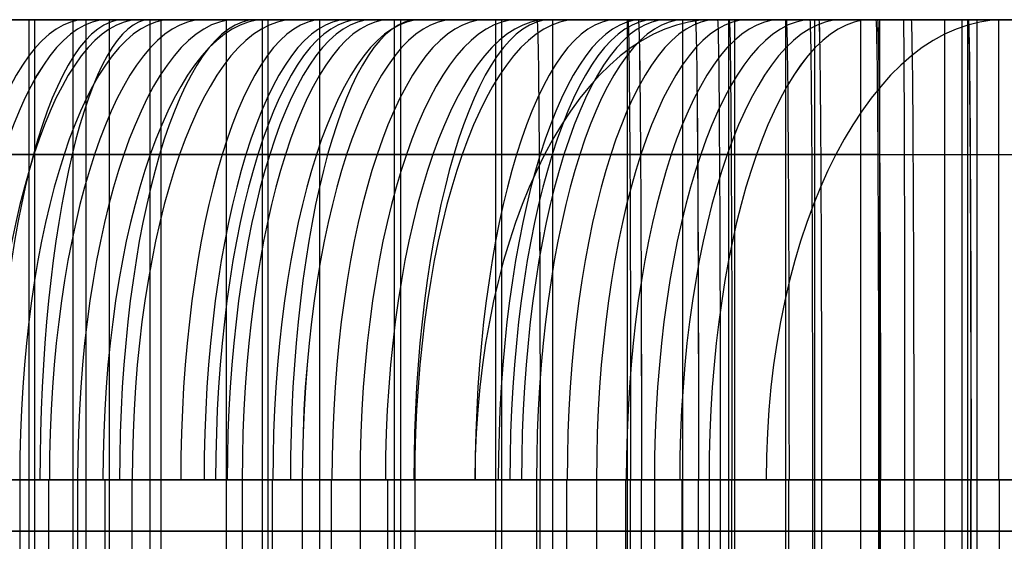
# Model space of a CAD drawing. Extents: x -879 to 919, y -7 to 33.
# Tile 56 of 66: x 756 to 795, y 13 to 33. Entities that reach past the tile are written whole.
import ezdxf

# ---------------------------------------------------------------- set-up
doc = ezdxf.new("R2010")
doc.units = 0
doc.layers.add('IGES_LEVEL_0', color=7, linetype='CONTINUOUS')

msp = doc.modelspace()

# ---------------------------------------------------------------- linework, layer by layer
at = {"layer": 'IGES_LEVEL_0'}
for p, q in [((756.95, 33.426, 1970.575), (729.717, 33.426, 1971.617)), ((756.95, 33.426, 1970.575), (729.717, 33.426, 1971.617)), ((732.077, 33.426, 424.233), (776.612, 33.426, 423.35)), ((736.042, 33.426, 943.324), (780.576, 33.426, 942.441)), ((736.042, 33.426, 943.324), (780.576, 33.426, 942.441)), ((738.275, 33.426, 1460.137), (782.809, 33.426, 1459.254)), ((738.275, 33.426, 1460.137), (782.809, 33.426, 1459.254)), ((761.896, 33.426, 417.495), (743.629, 33.426, 417.876)), ((745.398, 33.426, 1976.933), (789.932, 33.426, 1976.049)), ((745.398, 33.426, 1976.933), (789.932, 33.426, 1976.049)), ((765.86, 33.426, 936.585), (747.593, 33.426, 936.966)), ((765.86, 33.426, 936.585), (747.593, 33.426, 936.966)), ((749.33, 33.426, 1209.363), (756.711, 33.426, 1211.549)), ((768.093, 33.426, 1453.399), (749.826, 33.426, 1453.78)), ((768.093, 33.426, 1453.399), (749.826, 33.426, 1453.78)), ((758.452, 33.426, 169.869), (750.43, 33.426, 168.133)), ((758.93, 33.426, 1218.589), (751.196, 33.426, 1216.165)), ((752.946, 33.426, 691.611), (760.364, 33.426, 693.583)), ((755.042, 33.426, 698.359), (760.113, 33.426, 699.76)), ((755.219, 33.426, 175.304), (761.463, 33.426, 176.772)), ((759.302, 33.426, 1739.692), (755.705, 33.426, 1738.302)), ((759.302, 33.426, 1739.692), (755.705, 33.426, 1738.302)), ((756.267, 33.426, 1732.082), (759.872, 33.426, 1733.449)), ((756.267, 33.426, 1732.082), (759.872, 33.426, 1733.449)), ((756.711, 33.426, 1211.549), (764.032, 33.426, 1213.967)), ((756.727, 33.426, 936.776), (756.727, -6.574, 936.776)), ((775.217, 33.426, 1970.194), (756.95, 33.426, 1970.575)), ((756.95, 33.426, 1970.575), (756.95, -6.574, 1970.575)), ((756.95, 33.426, 1970.575), (756.95, -6.574, 1970.575)), ((775.217, 33.426, 1970.194), (756.95, 33.426, 1970.575)), ((764.464, 33.426, 171.329), (758.452, 33.426, 169.869)), ((758.452, 33.426, 169.869), (758.452, -6.574, 169.869)), ((759.797, 33.426, 1218.878), (758.93, 33.426, 1218.589)), ((758.96, 33.426, 1453.589), (758.96, -6.574, 1453.589)), ((762.869, 33.426, 1741.154), (759.302, 33.426, 1739.692)), ((762.869, 33.426, 1741.154), (759.302, 33.426, 1739.692)), ((759.797, 33.426, 1218.878), (762.292, 33.426, 1219.732)), ((759.797, 33.426, 1218.878), (762.292, 33.426, 1219.732)), ((759.797, 33.426, 1218.878), (762.292, 33.426, 1219.732)), ((759.872, 33.426, 1733.449), (763.451, 33.426, 1734.883)), ((759.872, 33.426, 1733.449), (759.872, -6.574, 1733.449)), ((759.872, 33.426, 1733.449), (763.451, 33.426, 1734.883)), ((760.113, 33.426, 699.76), (765.155, 33.426, 701.261)), ((760.364, 33.426, 693.583), (767.746, 33.426, 695.768)), ((761.458, 33.426, 170.599), (761.458, -6.574, 170.599)), ((761.463, 33.426, 176.772), (766.559, 33.426, 178.077)), ((780.141, 33.426, 417.326), (761.896, 33.426, 417.495)), ((761.896, 33.426, 417.495), (761.896, -6.574, 417.495)), ((764.813, 33.426, 1220.628), (762.292, 33.426, 1219.732)), ((762.292, 33.426, 1219.732), (764.813, 33.426, 1220.628)), ((766.406, 33.426, 1742.691), (762.869, 33.426, 1741.154)), ((766.406, 33.426, 1742.691), (762.869, 33.426, 1741.154)), ((763.451, 33.426, 1734.883), (766.998, 33.426, 1736.387)), ((763.451, 33.426, 1734.883), (766.998, 33.426, 1736.387)), ((764.032, 33.426, 1213.967), (767.662, 33.426, 1215.269)), ((764.464, 33.426, 171.329), (771.882, 33.426, 173.301)), ((764.464, -6.574, 171.329), (764.464, 33.426, 171.329)), ((767.1, 33.426, 1221.488), (764.813, 33.426, 1220.628)), ((764.813, 33.426, 1220.628), (767.1, 33.426, 1221.488)), ((765.155, 33.426, 701.261), (770.853, 33.426, 703.096)), ((784.106, 33.426, 936.416), (765.86, 33.426, 936.585)), ((765.86, 33.426, 936.585), (765.86, -6.574, 936.585)), ((765.86, 33.426, 936.585), (765.86, -6.574, 936.585)), ((784.106, 33.426, 936.416), (765.86, 33.426, 936.585)), ((766.083, 33.426, 1970.385), (766.083, -6.574, 1970.385)), ((769.907, 33.426, 1744.306), (766.406, 33.426, 1742.691)), ((769.907, 33.426, 1744.306), (766.406, 33.426, 1742.691)), ((766.559, 33.426, 178.077), (771.63, 33.426, 179.478)), ((766.998, 33.426, 1736.387), (770.513, 33.426, 1737.963)), ((766.998, 33.426, 1736.387), (770.513, 33.426, 1737.963)), ((770.697, 33.426, 1222.878), (767.1, 33.426, 1221.488)), ((767.662, 33.426, 1215.269), (771.268, 33.426, 1216.636)), ((767.746, 33.426, 695.768), (775.067, 33.426, 698.186)), ((786.339, 33.426, 1453.23), (768.093, 33.426, 1453.399)), ((768.093, 33.426, 1453.399), (768.093, -6.574, 1453.399)), ((768.093, 33.426, 1453.399), (768.093, -6.574, 1453.399)), ((786.339, 33.426, 1453.23), (768.093, 33.426, 1453.399)), ((773.371, 33.426, 1746.001), (769.907, 33.426, 1744.306)), ((773.371, 33.426, 1746.001), (769.907, 33.426, 1744.306)), ((770.513, 33.426, 1737.963), (773.991, 33.426, 1739.613)), ((770.513, 33.426, 1737.963), (773.991, 33.426, 1739.613)), ((774.265, 33.426, 1224.34), (770.697, 33.426, 1222.878)), ((770.853, 33.426, 703.096), (773.351, 33.426, 703.951)), ((771.019, 33.426, 417.41), (771.019, -6.574, 417.41)), ((771.268, 33.426, 1216.636), (774.846, 33.426, 1218.07)), ((771.268, 33.426, 1216.636), (771.268, -6.574, 1216.636)), ((771.63, 33.426, 179.478), (776.672, 33.426, 180.979)), ((771.882, 33.426, 173.301), (779.263, 33.426, 175.487)), ((773.351, 33.426, 703.951), (775.872, 33.426, 704.847)), ((776.792, 33.426, 1747.779), (773.371, 33.426, 1746.001)), ((776.792, 33.426, 1747.779), (773.371, 33.426, 1746.001)), ((773.991, 33.426, 1739.613), (777.429, 33.426, 1741.339)), ((773.991, 33.426, 1739.613), (777.429, 33.426, 1741.339)), ((777.801, 33.426, 1225.878), (774.265, 33.426, 1224.34)), ((774.846, 33.426, 1218.07), (778.394, 33.426, 1219.574)), ((774.983, 33.426, 936.501), (774.983, -6.574, 936.501)), ((775.067, 33.426, 698.186), (778.697, 33.426, 699.488)), ((793.462, 33.426, 1970.025), (775.217, 33.426, 1970.194)), ((775.217, 33.426, 1970.194), (775.217, -6.574, 1970.194)), ((775.217, 33.426, 1970.194), (775.217, -6.574, 1970.194)), ((793.462, 33.426, 1970.025), (775.217, 33.426, 1970.194)), ((775.872, 33.426, 704.847), (778.159, 33.426, 705.707)), ((776.612, 33.426, 423.35), (783.675, 33.426, 423.308)), ((783.675, 33.426, 423.308), (776.612, 33.426, 423.35)), ((783.675, 33.426, 423.308), (776.612, 33.426, 423.35)), ((776.672, 33.426, 180.979), (782.37, 33.426, 182.814)), ((780.168, 33.426, 1749.641), (776.792, 33.426, 1747.779)), ((780.168, 33.426, 1749.641), (776.792, 33.426, 1747.779)), ((777.216, 33.426, 1453.314), (777.216, -6.574, 1453.314)), ((777.429, 33.426, 1741.339), (780.824, 33.426, 1743.145)), ((777.429, 33.426, 1741.339), (780.824, 33.426, 1743.145)), ((781.302, 33.426, 1227.492), (777.801, 33.426, 1225.878)), ((778.159, 33.426, 705.707), (783.662, 33.426, 707.868)), ((778.394, 33.426, 1219.574), (781.908, 33.426, 1221.149)), ((778.697, 33.426, 699.488), (782.303, 33.426, 700.855)), ((779.263, 33.426, 175.487), (786.584, 33.426, 177.904)), ((798.408, 33.426, 417.262), (780.141, 33.426, 417.326)), ((780.141, 33.426, 417.326), (780.141, -6.574, 417.326)), ((783.495, 33.426, 1751.591), (780.168, 33.426, 1749.641)), ((783.495, 33.426, 1751.591), (780.168, 33.426, 1749.641)), ((780.576, 33.426, 942.441), (787.64, 33.426, 942.398)), ((787.64, 33.426, 942.398), (780.576, 33.426, 942.441)), ((787.64, 33.426, 942.398), (780.576, 33.426, 942.441)), ((780.824, 33.426, 1743.145), (784.174, 33.426, 1745.031)), ((780.824, 33.426, 1743.145), (784.174, 33.426, 1745.031)), ((784.766, 33.426, 1229.187), (781.302, 33.426, 1227.492)), ((781.908, 33.426, 1221.149), (785.386, 33.426, 1222.799)), ((782.303, 33.426, 700.855), (785.881, 33.426, 702.289)), ((782.303, 33.426, 700.855), (782.303, -6.574, 700.855)), ((782.37, 33.426, 182.814), (784.868, 33.426, 183.669)), ((782.809, 33.426, 1459.254), (789.873, 33.426, 1459.212)), ((789.873, 33.426, 1459.212), (782.809, 33.426, 1459.254)), ((789.873, 33.426, 1459.212), (782.809, 33.426, 1459.254)), ((786.858, 33.426, 1753.689), (783.495, 33.426, 1751.591)), ((786.858, 33.426, 1753.689), (783.495, 33.426, 1751.591)), ((783.662, 33.426, 707.868), (787.329, 33.426, 709.42)), ((783.675, 33.426, 423.308), (790.947, 33.426, 423.265)), ((790.947, 33.426, 423.265), (783.675, 33.426, 423.308)), ((790.947, 33.426, 423.265), (783.676, 33.426, 423.308)), ((802.373, 33.426, 936.353), (784.106, 33.426, 936.416)), ((784.106, 33.426, 936.416), (784.106, -6.574, 936.416)), ((784.106, 33.426, 936.416), (784.106, -6.574, 936.416)), ((802.373, 33.426, 936.353), (784.106, 33.426, 936.416)), ((784.174, 33.426, 1745.031), (787.476, 33.426, 1747.002)), ((784.174, 33.426, 1745.031), (787.476, 33.426, 1747.002)), ((784.339, 33.426, 1970.109), (784.339, -6.574, 1970.109)), ((788.187, 33.426, 1230.965), (784.766, 33.426, 1229.187)), ((784.868, 33.426, 183.669), (787.389, 33.426, 184.565)), ((785.386, 33.426, 1222.799), (788.824, 33.426, 1224.526)), ((785.881, 33.426, 702.289), (789.429, 33.426, 703.793)), ((804.606, 33.426, 1453.166), (786.339, 33.426, 1453.23)), ((786.339, 33.426, 1453.23), (786.339, -6.574, 1453.23)), ((786.339, 33.426, 1453.23), (786.339, -6.574, 1453.23)), ((804.606, 33.426, 1453.166), (786.339, 33.426, 1453.23)), ((786.584, 33.426, 177.904), (790.214, 33.426, 179.206)), ((790.16, 33.426, 1755.884), (786.858, 33.426, 1753.689)), ((790.16, 33.426, 1755.884), (786.858, 33.426, 1753.689)), ((787.329, 33.426, 709.42), (790.961, 33.426, 711.054)), ((787.389, 33.426, 184.565), (789.676, 33.426, 185.425)), ((787.476, 33.426, 1747.002), (787.476, -6.574, 1747.002)), ((792.555, 33.426, 1750.261), (787.476, 33.426, 1747.002)), ((787.476, 33.426, 1747.002), (787.476, -6.574, 1747.002)), ((792.555, 33.426, 1750.261), (787.476, 33.426, 1747.002)), ((787.64, 33.426, 942.398), (794.912, 33.426, 942.356)), ((794.912, 33.426, 942.356), (787.64, 33.426, 942.398)), ((794.912, 33.426, 942.356), (787.641, 33.426, 942.398)), ((791.563, 33.426, 1232.828), (788.187, 33.426, 1230.965)), ((788.824, 33.426, 1224.526), (792.22, 33.426, 1226.331)), ((789.275, 33.426, 417.294), (789.275, -6.574, 417.294)), ((789.429, 33.426, 703.793), (792.943, 33.426, 705.369)), ((789.676, 33.426, 185.425), (795.18, 33.426, 187.586)), ((789.873, 33.426, 1459.212), (797.145, 33.426, 1459.169)), ((797.145, 33.426, 1459.169), (789.873, 33.426, 1459.212)), ((797.145, 33.426, 1459.169), (789.874, 33.426, 1459.212)), ((789.932, 33.426, 1976.049), (796.996, 33.426, 1976.007)), ((796.996, 33.426, 1976.007), (789.932, 33.426, 1976.049)), ((796.996, 33.426, 1976.007), (789.932, 33.426, 1976.049)), ((790.015, 33.426, 1748.632), (790.015, -6.574, 1748.632)), ((793.394, 33.426, 1758.176), (790.16, 33.426, 1755.884)), ((793.394, 33.426, 1758.176), (790.16, 33.426, 1755.884)), ((790.214, 33.426, 179.206), (793.82, 33.426, 180.573)), ((790.947, 33.426, 423.265), (798.408, 33.426, 423.265)), ((790.961, 33.426, 711.054), (794.553, 33.426, 712.772)), ((794.89, 33.426, 1234.778), (791.563, 33.426, 1232.828)), ((792.22, 33.426, 1226.331), (795.569, 33.426, 1228.218)), ((792.555, 33.426, 1750.261), (792.555, -6.574, 1750.261)), ((797.508, 33.426, 1753.733), (792.555, 33.426, 1750.261)), ((792.555, 33.426, 1750.261), (792.555, -6.574, 1750.261)), ((797.508, 33.426, 1753.733), (792.555, 33.426, 1750.261)), ((792.943, 33.426, 705.369), (796.421, 33.426, 707.019)), ((793.239, 33.426, 936.385), (793.239, -6.574, 936.385)), ((796.557, 33.426, 1760.566), (793.394, 33.426, 1758.176)), ((796.557, 33.426, 1760.566), (793.394, 33.426, 1758.176)), ((811.729, 33.426, 1969.962), (793.462, 33.426, 1970.025)), ((793.462, 33.426, 1970.025), (793.462, -6.574, 1970.025)), ((793.462, 33.426, 1970.025), (793.462, -6.574, 1970.025)), ((811.729, 33.426, 1969.962), (793.462, 33.426, 1970.025)), ((793.82, 33.426, 180.573), (797.398, 33.426, 182.007)), ((793.82, 33.426, 180.573), (793.82, -6.574, 180.573)), ((794.553, 33.426, 712.772), (798.102, 33.426, 714.578)), ((798.253, 33.426, 1236.876), (794.89, 33.426, 1234.778)), ((776.698, 28.154, 436.078), (732.342, 28.154, 436.96)), ((780.662, 28.154, 955.168), (736.306, 28.154, 956.051)), ((782.895, 28.154, 1471.982), (738.539, 28.154, 1472.864)), ((790.019, 28.154, 1988.777), (745.662, 28.154, 1989.659)), ((751.92, 28.154, 710.699), (756.901, 28.154, 712.08)), ((752.076, 28.154, 187.644), (758.418, 28.154, 189.131)), ((754.591, 28.154, 1751.516), (757.917, 28.154, 1752.879)), ((756.901, 28.154, 712.08), (764.291, 28.154, 714.335)), ((757.917, 28.154, 1752.879), (761.202, 28.154, 1754.307)), ((758.418, 28.154, 189.131), (763.438, 28.154, 190.417)), ((761.202, 28.154, 1754.307), (764.444, 28.154, 1755.802)), ((762.623, 28.154, 1233.403), (765.986, 28.154, 1234.702)), ((763.438, 28.154, 190.417), (768.418, 28.154, 191.798)), ((764.291, 28.154, 714.335), (766.767, 28.154, 715.151)), ((764.444, 28.154, 1755.802), (767.639, 28.154, 1757.365)), ((765.986, 28.154, 1234.702), (769.312, 28.154, 1236.065)), ((767.639, 28.154, 1757.365), (770.784, 28.154, 1758.999)), ((768.418, 28.154, 191.798), (775.809, 28.154, 194.054)), ((769.312, 28.154, 1236.065), (772.597, 28.154, 1237.493)), ((770.784, 28.154, 1758.999), (773.876, 28.154, 1760.705)), ((772.597, 28.154, 1237.493), (775.839, 28.154, 1238.988)), ((773.681, 28.154, 717.622), (777.363, 28.154, 719.048)), ((773.876, 28.154, 1760.705), (776.911, 28.154, 1762.484)), ((775.809, 28.154, 194.054), (778.285, 28.154, 194.869)), ((775.839, 28.154, 1238.988), (779.034, 28.154, 1240.552)), ((776.911, 28.154, 1762.484), (779.969, 28.154, 1764.392)), ((777.363, 28.154, 719.048), (781, 28.154, 720.551)), ((779.034, 28.154, 1240.552), (782.179, 28.154, 1242.186)), ((779.969, 28.154, 1764.392), (782.959, 28.154, 1766.379)), ((781, 28.154, 720.551), (784.587, 28.154, 722.132)), ((782.179, 28.154, 1242.186), (785.271, 28.154, 1243.891)), ((782.959, 28.154, 1766.379), (785.878, 28.154, 1768.447)), ((784.587, 28.154, 722.132), (788.12, 28.154, 723.794)), ((785.199, 28.154, 197.34), (788.881, 28.154, 198.767)), ((785.271, 28.154, 1243.891), (788.306, 28.154, 1245.671)), ((785.878, 28.154, 1768.447), (788.723, 28.154, 1770.597)), ((788.12, 28.154, 723.794), (791.597, 28.154, 725.54)), ((788.306, 28.154, 1245.671), (791.364, 28.154, 1247.578)), ((788.723, 28.154, 1770.597), (791.489, 28.154, 1772.83)), ((788.881, 28.154, 198.767), (792.517, 28.154, 200.269)), ((791.364, 28.154, 1247.578), (794.354, 28.154, 1249.565)), ((791.489, 28.154, 1772.83), (794.173, 28.154, 1775.145)), ((791.597, 28.154, 725.54), (795.012, 28.154, 727.371)), ((792.517, 28.154, 200.269), (796.104, 28.154, 201.851)), ((794.173, 28.154, 1775.145), (796.773, 28.154, 1777.542)), ((794.354, 28.154, 1249.565), (797.273, 28.154, 1251.634)), ((776.734, 15.426, 441.35), (732.776, 15.426, 442.22)), ((780.698, 15.426, 960.44), (736.74, 15.426, 961.31)), ((780.698, 15.426, 960.44), (736.74, 15.426, 961.31)), ((782.931, 15.426, 1477.254), (738.974, 15.426, 1478.124)), ((782.931, 15.426, 1477.254), (738.974, 15.426, 1478.124)), ((790.054, 15.426, 1994.049), (746.097, 15.426, 1994.919)), ((790.054, 15.426, 1994.049), (746.097, 15.426, 1994.919)), ((759.334, 15.426, 194.796), (750.558, 15.426, 192.707)), ((756.502, 15.426, 717.454), (752.172, 15.426, 716.228)), ((756.366, 15.426, 1236.729), (754.019, 15.426, 1235.926)), ((754.398, 15.426, 1757.125), (759.229, 15.426, 1759.2)), ((754.398, 15.426, 1757.125), (759.229, 15.426, 1759.2)), ((756.366, 15.426, 1236.729), (758.631, 15.426, 1237.533)), ((756.366, 15.426, 1236.729), (756.366, 11.426, 1236.729)), ((760.803, 15.426, 718.758), (756.502, 15.426, 717.454)), ((757.498, 15.426, 1237.131), (757.498, 11.426, 1237.131)), ((758.631, 15.426, 1237.533), (760.768, 15.426, 1238.338)), ((758.631, 15.426, 1237.533), (758.631, 11.426, 1237.533)), ((759.229, 15.426, 1759.2), (763.867, 15.426, 1761.377)), ((759.229, 15.426, 1759.2), (763.867, 15.426, 1761.377)), ((763.689, 15.426, 195.946), (759.334, 15.426, 194.796)), ((759.699, 15.426, 1237.936), (759.699, 11.426, 1237.936)), ((760.768, 15.426, 1238.338), (765.794, 15.426, 1240.311)), ((760.768, 11.426, 1238.338), (760.768, 15.426, 1238.338)), ((765.075, 15.426, 720.144), (760.803, 15.426, 718.758)), ((768.019, 15.426, 197.172), (763.689, 15.426, 195.946)), ((763.867, 15.426, 1761.377), (766.114, 15.426, 1762.504)), ((763.867, 15.426, 1761.377), (766.114, 15.426, 1762.504)), ((765.075, 15.426, 720.144), (765.075, 11.426, 720.144)), ((767.424, 15.426, 720.948), (765.075, 15.426, 720.144)), ((765.794, 15.426, 1240.311), (770.624, 15.426, 1242.386)), ((766.114, 15.426, 1762.504), (768.315, 15.426, 1763.657)), ((766.114, 15.426, 1762.504), (768.315, 15.426, 1763.657)), ((766.25, 15.426, 720.546), (766.25, 11.426, 720.546)), ((769.689, 15.426, 721.752), (767.424, 15.426, 720.948)), ((767.424, 15.426, 720.948), (767.424, 11.426, 720.948)), ((767.424, 15.426, 720.948), (769.689, 15.426, 721.752)), ((772.321, 15.426, 198.476), (768.019, 15.426, 197.172)), ((768.315, 15.426, 1763.657), (770.468, 15.426, 1764.836)), ((768.315, 15.426, 1763.657), (770.468, 15.426, 1764.836)), ((768.557, 15.426, 721.35), (768.557, 11.426, 721.35)), ((771.827, 15.426, 722.557), (769.689, 15.426, 721.752)), ((769.689, 15.426, 721.752), (771.827, 15.426, 722.557)), ((769.689, 15.426, 721.752), (769.689, 11.426, 721.752)), ((769.689, 15.426, 721.752), (771.827, 15.426, 722.557)), ((770.468, 15.426, 1764.836), (772.576, 15.426, 1766.041)), ((770.468, 15.426, 1764.836), (772.576, 15.426, 1766.041)), ((770.624, 15.426, 1242.386), (775.262, 15.426, 1244.564)), ((770.758, 15.426, 722.154), (770.758, 11.426, 722.154)), ((776.852, 15.426, 724.53), (771.827, 15.426, 722.557)), ((771.827, 15.426, 722.557), (771.827, 11.426, 722.557)), ((776.592, 15.426, 199.862), (772.321, 15.426, 198.476)), ((772.576, 15.426, 1766.041), (774.636, 15.426, 1767.271)), ((772.576, 15.426, 1766.041), (774.636, 15.426, 1767.271)), ((774.636, 15.426, 1767.271), (776.652, 15.426, 1768.528)), ((774.636, 15.426, 1767.271), (776.652, 15.426, 1768.528)), ((775.262, 15.426, 1244.564), (777.51, 15.426, 1245.691)), ((776.592, 15.426, 199.862), (776.592, 11.426, 199.862)), ((778.942, 15.426, 200.666), (776.592, 15.426, 199.862)), ((776.652, 15.426, 1768.528), (778.621, 15.426, 1769.81)), ((776.652, 15.426, 1768.528), (778.621, 15.426, 1769.81)), ((776.734, 11.426, 441.35), (776.734, 15.426, 441.35)), ((783.782, 15.426, 441.307), (776.734, 15.426, 441.35)), ((781.683, 15.426, 726.605), (776.852, 15.426, 724.53)), ((777.51, 15.426, 1245.691), (779.71, 15.426, 1246.844)), ((777.767, 15.426, 200.264), (777.767, 11.426, 200.264)), ((778.621, 15.426, 1769.81), (780.545, 15.426, 1771.119)), ((778.621, 15.426, 1769.81), (780.545, 15.426, 1771.119)), ((781.207, 15.426, 201.471), (778.942, 15.426, 200.666)), ((778.942, 15.426, 200.666), (778.942, 11.426, 200.666)), ((779.71, 15.426, 1246.844), (781.864, 15.426, 1248.022)), ((780.074, 15.426, 201.068), (780.074, 11.426, 201.068)), ((780.258, 15.426, 441.329), (780.258, 11.426, 441.329)), ((780.545, 15.426, 1771.119), (782.425, 15.426, 1772.454)), ((780.545, 15.426, 1771.119), (782.425, 15.426, 1772.454)), ((787.747, 15.426, 960.398), (780.698, 15.426, 960.44)), ((780.698, 11.426, 960.44), (780.698, 15.426, 960.44)), ((780.698, 11.426, 960.44), (780.698, 15.426, 960.44)), ((787.747, 15.426, 960.398), (780.698, 15.426, 960.44)), ((783.344, 15.426, 202.275), (781.207, 15.426, 201.471)), ((781.207, 15.426, 201.471), (781.207, 11.426, 201.471)), ((781.207, 15.426, 201.471), (783.344, 15.426, 202.275)), ((781.207, 15.426, 201.471), (783.344, 15.426, 202.275)), ((786.32, 15.426, 728.783), (781.683, 15.426, 726.605)), ((781.864, 15.426, 1248.022), (783.971, 15.426, 1249.227)), ((782.275, 15.426, 201.873), (782.275, 11.426, 201.873)), ((782.425, 15.426, 1772.454), (784.259, 15.426, 1773.815)), ((782.425, 15.426, 1772.454), (784.259, 15.426, 1773.815)), ((789.98, 15.426, 1477.211), (782.931, 15.426, 1477.254)), ((782.931, 11.426, 1477.254), (782.931, 15.426, 1477.254)), ((782.931, 11.426, 1477.254), (782.931, 15.426, 1477.254)), ((789.98, 15.426, 1477.211), (782.931, 15.426, 1477.254)), ((788.37, 15.426, 204.248), (783.344, 15.426, 202.275)), ((783.344, 15.426, 202.275), (783.344, 11.426, 202.275)), ((791, 15.426, 441.265), (783.782, 15.426, 441.307)), ((783.782, 15.426, 441.307), (783.782, 11.426, 441.307)), ((783.971, 15.426, 1249.227), (786.032, 15.426, 1250.458)), ((784.222, 15.426, 960.419), (784.222, 11.426, 960.419)), ((784.259, 15.426, 1773.815), (786.05, 15.426, 1775.202)), ((784.259, 15.426, 1773.815), (786.05, 15.426, 1775.202)), ((786.032, 15.426, 1250.458), (788.047, 15.426, 1251.714)), ((786.05, 15.426, 1775.202), (787.797, 15.426, 1776.616)), ((786.05, 15.426, 1775.202), (787.797, 15.426, 1776.616)), ((788.568, 15.426, 729.91), (786.32, 15.426, 728.783)), ((786.455, 15.426, 1477.233), (786.455, 11.426, 1477.233)), ((787.391, 15.426, 441.286), (787.391, 11.426, 441.286)), ((794.964, 15.426, 960.356), (787.747, 15.426, 960.398)), ((787.747, 15.426, 960.398), (787.747, 11.426, 960.398)), ((794.964, 15.426, 960.356), (787.747, 15.426, 960.398)), ((787.747, 15.426, 960.398), (787.747, 11.426, 960.398)), ((787.797, 15.426, 1776.616), (789.499, 15.426, 1778.057)), ((787.797, 15.426, 1776.616), (789.499, 15.426, 1778.057)), ((788.047, 15.426, 1251.714), (790.016, 15.426, 1252.997)), ((793.2, 15.426, 206.323), (788.37, 15.426, 204.248)), ((790.769, 15.426, 731.063), (788.568, 15.426, 729.91)), ((789.499, 15.426, 1778.057), (791.159, 15.426, 1779.523)), ((789.499, 15.426, 1778.057), (791.159, 15.426, 1779.523)), ((797.197, 15.426, 1477.169), (789.98, 15.426, 1477.211)), ((789.98, 15.426, 1477.211), (789.98, 11.426, 1477.211)), ((797.197, 15.426, 1477.169), (789.98, 15.426, 1477.211)), ((789.98, 15.426, 1477.211), (789.98, 11.426, 1477.211)), ((790.016, 15.426, 1252.997), (791.94, 15.426, 1254.305)), ((797.103, 15.426, 1994.007), (790.054, 15.426, 1994.049)), ((790.054, 11.426, 1994.049), (790.054, 15.426, 1994.049)), ((790.054, 11.426, 1994.049), (790.054, 15.426, 1994.049)), ((797.103, 15.426, 1994.007), (790.054, 15.426, 1994.049)), ((792.922, 15.426, 732.241), (790.769, 15.426, 731.063)), ((798.408, 15.426, 441.265), (791, 15.426, 441.265)), ((791, 15.426, 441.265), (791, 11.426, 441.265)), ((791.159, 15.426, 1779.523), (792.776, 15.426, 1781.016)), ((791.159, 15.426, 1779.523), (792.776, 15.426, 1781.016)), ((791.355, 15.426, 960.377), (791.355, 11.426, 960.377)), ((791.94, 15.426, 1254.305), (793.82, 15.426, 1255.64)), ((792.776, 15.426, 1781.016), (794.35, 15.426, 1782.536)), ((792.776, 15.426, 1781.016), (794.35, 15.426, 1782.536)), ((795.029, 15.426, 733.446), (792.922, 15.426, 732.241)), ((797.838, 15.426, 208.501), (793.2, 15.426, 206.323)), ((793.579, 15.426, 1994.028), (793.579, 11.426, 1994.028)), ((793.588, 15.426, 1477.19), (793.588, 11.426, 1477.19)), ((793.82, 15.426, 1255.64), (795.655, 15.426, 1257.002)), ((794.35, 15.426, 1782.536), (795.881, 15.426, 1784.083)), ((794.35, 15.426, 1782.536), (795.881, 15.426, 1784.083)), ((794.704, 15.426, 441.265), (794.704, 11.426, 441.265)), ((756.95, 13.426, 1970.575), (729.717, 13.426, 1971.617)), ((776.734, 13.426, 441.35), (732.776, 13.426, 442.22)), ((780.698, 13.426, 960.44), (736.74, 13.426, 961.31)), ((782.931, 13.426, 1477.254), (738.973, 13.426, 1478.124)), ((743.629, 13.426, 417.876), (761.896, 13.426, 417.495)), ((790.054, 13.426, 1994.049), (746.097, 13.426, 1994.919)), ((747.593, 13.426, 936.966), (765.86, 13.426, 936.585)), ((749.33, 13.426, 1209.363), (756.711, 13.426, 1211.549)), ((749.826, 13.426, 1453.78), (768.093, 13.426, 1453.399)), ((758.452, 13.426, 169.869), (750.43, 13.426, 168.133)), ((750.558, 13.426, 192.707), (759.334, 13.426, 194.796)), ((752.172, 13.426, 716.228), (756.502, 13.426, 717.454)), ((752.946, 13.426, 691.611), (760.364, 13.426, 693.583)), ((754.398, 13.426, 1757.125), (759.229, 13.426, 1759.2)), ((756.267, 13.426, 1732.082), (759.872, 13.426, 1733.449)), ((758.631, 13.426, 1237.533), (756.366, 13.426, 1236.729)), ((756.502, 13.426, 717.454), (760.803, 13.426, 718.758)), ((756.711, 13.426, 1211.549), (764.032, 13.426, 1213.967)), ((756.95, 13.426, 1970.575), (775.217, 13.426, 1970.194)), ((764.464, 13.426, 171.329), (758.452, 13.426, 169.869)), ((760.768, 13.426, 1238.338), (758.631, 13.426, 1237.533)), ((759.229, 13.426, 1759.2), (763.867, 13.426, 1761.377)), ((759.334, 13.426, 194.796), (763.689, 13.426, 195.946)), ((759.872, 13.426, 1733.449), (763.451, 13.426, 1734.883)), ((760.364, 13.426, 693.583), (767.746, 13.426, 695.768)), ((760.768, 13.426, 1238.338), (765.794, 13.426, 1240.311)), ((760.803, 13.426, 718.758), (765.075, 13.426, 720.144)), ((761.896, 13.426, 417.495), (780.141, 13.426, 417.326)), ((763.451, 13.426, 1734.883), (766.998, 13.426, 1736.387)), ((763.689, 13.426, 195.946), (768.019, 13.426, 197.172)), ((763.867, 13.426, 1761.377), (766.114, 13.426, 1762.504)), ((764.032, 13.426, 1213.967), (767.662, 13.426, 1215.269)), ((764.464, 13.426, 171.329), (771.882, 13.426, 173.301)), ((767.424, 13.426, 720.948), (765.075, 13.426, 720.144)), ((765.794, 13.426, 1240.311), (770.624, 13.426, 1242.386)), ((765.86, 13.426, 936.585), (784.106, 13.426, 936.416)), ((766.114, 13.426, 1762.504), (768.315, 13.426, 1763.657)), ((766.998, 13.426, 1736.387), (770.513, 13.426, 1737.963)), ((769.689, 13.426, 721.752), (767.424, 13.426, 720.948)), ((767.662, 13.426, 1215.269), (771.268, 13.426, 1216.636)), ((767.746, 13.426, 695.768), (775.067, 13.426, 698.186)), ((768.019, 13.426, 197.172), (772.321, 13.426, 198.476)), ((768.093, 13.426, 1453.399), (786.339, 13.426, 1453.23)), ((768.315, 13.426, 1763.657), (770.468, 13.426, 1764.836)), ((771.827, 13.426, 722.557), (769.689, 13.426, 721.752)), ((770.468, 13.426, 1764.836), (772.576, 13.426, 1766.041)), ((770.513, 13.426, 1737.963), (773.991, 13.426, 1739.613)), ((770.624, 13.426, 1242.386), (775.262, 13.426, 1244.564)), ((771.268, 13.426, 1216.636), (774.846, 13.426, 1218.07)), ((771.827, 13.426, 722.557), (776.852, 13.426, 724.53)), ((771.882, 13.426, 173.301), (779.263, 13.426, 175.487)), ((772.321, 13.426, 198.476), (776.592, 13.426, 199.862)), ((772.576, 13.426, 1766.041), (774.636, 13.426, 1767.271)), ((773.991, 13.426, 1739.613), (777.429, 13.426, 1741.339)), ((774.636, 13.426, 1767.271), (776.652, 13.426, 1768.528)), ((774.846, 13.426, 1218.07), (778.394, 13.426, 1219.574)), ((775.067, 13.426, 698.186), (778.697, 13.426, 699.488)), ((775.217, 13.426, 1970.194), (793.462, 13.426, 1970.025)), ((775.262, 13.426, 1244.564), (777.51, 13.426, 1245.691)), ((778.942, 13.426, 200.666), (776.592, 13.426, 199.862)), ((776.652, 13.426, 1768.528), (778.621, 13.426, 1769.81)), ((776.734, 13.426, 441.35), (783.782, 13.426, 441.307)), ((776.852, 13.426, 724.53), (781.683, 13.426, 726.605)), ((777.429, 13.426, 1741.339), (780.824, 13.426, 1743.145)), ((777.51, 13.426, 1245.691), (779.71, 13.426, 1246.844)), ((778.394, 13.426, 1219.574), (781.908, 13.426, 1221.149)), ((778.621, 13.426, 1769.81), (780.545, 13.426, 1771.119)), ((778.697, 13.426, 699.488), (782.303, 13.426, 700.855)), ((781.207, 13.426, 201.471), (778.942, 13.426, 200.666)), ((779.263, 13.426, 175.487), (786.584, 13.426, 177.904)), ((779.71, 13.426, 1246.844), (781.864, 13.426, 1248.022)), ((780.141, 13.426, 417.326), (798.408, 13.426, 417.262)), ((780.545, 13.426, 1771.119), (782.425, 13.426, 1772.454)), ((780.698, 13.426, 960.44), (787.747, 13.426, 960.398)), ((780.824, 13.426, 1743.145), (784.174, 13.426, 1745.031)), ((783.344, 13.426, 202.275), (781.207, 13.426, 201.471)), ((781.683, 13.426, 726.605), (786.32, 13.426, 728.783)), ((781.864, 13.426, 1248.022), (783.971, 13.426, 1249.227)), ((781.908, 13.426, 1221.149), (785.386, 13.426, 1222.799)), ((782.303, 13.426, 700.855), (785.881, 13.426, 702.289)), ((782.425, 13.426, 1772.454), (784.259, 13.426, 1773.815)), ((782.931, 13.426, 1477.254), (789.98, 13.426, 1477.211)), ((783.344, 13.426, 202.275), (788.37, 13.426, 204.248)), ((783.782, 13.426, 441.307), (791, 13.426, 441.265)), ((783.971, 13.426, 1249.227), (786.032, 13.426, 1250.458)), ((784.106, 13.426, 936.416), (802.373, 13.426, 936.353)), ((784.174, 13.426, 1745.031), (787.476, 13.426, 1747.002)), ((784.259, 13.426, 1773.815), (786.05, 13.426, 1775.202)), ((785.386, 13.426, 1222.799), (788.824, 13.426, 1224.526)), ((785.881, 13.426, 702.289), (789.429, 13.426, 703.793)), ((786.032, 13.426, 1250.458), (788.047, 13.426, 1251.714)), ((786.05, 13.426, 1775.202), (787.797, 13.426, 1776.616)), ((786.32, 13.426, 728.783), (788.568, 13.426, 729.91)), ((786.339, 13.426, 1453.23), (804.606, 13.426, 1453.166)), ((786.584, 13.426, 177.904), (790.214, 13.426, 179.206)), ((792.555, 13.426, 1750.261), (787.476, 13.426, 1747.002)), ((787.747, 13.426, 960.398), (794.964, 13.426, 960.356)), ((787.797, 13.426, 1776.616), (789.499, 13.426, 1778.057)), ((788.047, 13.426, 1251.714), (790.016, 13.426, 1252.997)), ((788.37, 13.426, 204.248), (793.2, 13.426, 206.323)), ((788.568, 13.426, 729.91), (790.769, 13.426, 731.063)), ((788.824, 13.426, 1224.526), (792.22, 13.426, 1226.331)), ((789.429, 13.426, 703.793), (792.943, 13.426, 705.369)), ((789.499, 13.426, 1778.057), (791.159, 13.426, 1779.523)), ((789.98, 13.426, 1477.211), (797.197, 13.426, 1477.169)), ((790.016, 13.426, 1252.997), (791.94, 13.426, 1254.305)), ((790.054, 13.426, 1994.049), (797.103, 13.426, 1994.007)), ((790.214, 13.426, 179.206), (793.82, 13.426, 180.573)), ((790.769, 13.426, 731.063), (792.922, 13.426, 732.241)), ((791, 13.426, 441.265), (798.408, 13.426, 441.265)), ((791.159, 13.426, 1779.523), (792.776, 13.426, 1781.016)), ((791.94, 13.426, 1254.305), (793.82, 13.426, 1255.64)), ((792.22, 13.426, 1226.331), (795.569, 13.426, 1228.218)), ((797.508, 13.426, 1753.733), (792.555, 13.426, 1750.261)), ((792.776, 13.426, 1781.016), (794.35, 13.426, 1782.536)), ((792.922, 13.426, 732.241), (795.029, 13.426, 733.446)), ((792.943, 13.426, 705.369), (796.421, 13.426, 707.019)), ((793.2, 13.426, 206.323), (797.838, 13.426, 208.501)), ((793.462, 13.426, 1970.025), (811.729, 13.426, 1969.962)), ((793.82, 13.426, 1255.64), (795.655, 13.426, 1257.002)), ((793.82, 13.426, 180.573), (797.398, 13.426, 182.007)), ((794.35, 13.426, 1782.536), (795.881, 13.426, 1784.083))]:
    msp.add_line(p, q, dxfattribs=at)
at = {"layer": 'IGES_LEVEL_0', "extrusion": (0.949184, -6.56612e-10, 0.314721)}
msp.add_arc((15.426, 917.814, 1103.88), 18, 360, 90, dxfattribs=at)
at = {"layer": 'IGES_LEVEL_0', "extrusion": (0.947113, -0.000290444, 0.3209)}
msp.add_arc((15.658, 910.597, 1110.742), 18.001, 0.0095, 90.0015, dxfattribs=at)
at = {"layer": 'IGES_LEVEL_0', "extrusion": (0.947075, 2.04198e-05, 0.321014)}
msp.add_arc((15.409, 910.462, 1110.862), 18.001, 0.0035, 89.9955, dxfattribs=at)
at = {"layer": 'IGES_LEVEL_0', "extrusion": (0.94613, 0, 0.323787)}
msp.add_arc((15.426, 907.205, 1114.843), 18, 360, 90, dxfattribs=at)
at = {"layer": 'IGES_LEVEL_0', "extrusion": (0.960926, 5.95959e-10, 0.276804)}
msp.add_arc((15.426, 462.015, 924.432), 18, 360, 90, dxfattribs=at)
at = {"layer": 'IGES_LEVEL_0', "extrusion": (0.944244, 3.90037e-07, 0.329247)}
msp.add_arc((15.425, 900.741, 1121.383), 18.001, 0.0028, 89.9962, dxfattribs=at)
at = {"layer": 'IGES_LEVEL_0', "extrusion": (0.944244, -3.90855e-07, 0.329247)}
msp.add_arc((15.425, 900.742, 1121.383), 18.001, 0.0029, 89.9962, dxfattribs=at)
at = {"layer": 'IGES_LEVEL_0', "extrusion": (0.970967, -9.59371e-11, 0.239212)}
msp.add_arc((15.426, -10.511, 781.641), 18, 0, 90, dxfattribs=at)
at = {"layer": 'IGES_LEVEL_0', "extrusion": (0.942326, 0, 0.334696)}
msp.add_arc((15.426, 894.249, 1127.905), 18, 0, 90, dxfattribs=at)
at = {"layer": 'IGES_LEVEL_0', "extrusion": (0.939167, 8.40534e-07, 0.34346)}
msp.add_arc((15.425, 883.691, 1137.524), 18.001, 0.0005, 89.9969, dxfattribs=at)
at = {"layer": 'IGES_LEVEL_0', "extrusion": (0.935928, 0, 0.352192)}
msp.add_arc((15.426, 873.058, 1146.931), 18, 0, 90, dxfattribs=at)
at = {"layer": 'IGES_LEVEL_0', "extrusion": (0.954888, -1.32469e-09, 0.296965)}
msp.add_arc((15.426, 442.401, 939.373), 18, 360, 90, dxfattribs=at)
at = {"layer": 'IGES_LEVEL_0', "extrusion": (0.936082, 7.7698e-06, 0.351783)}
msp.add_arc((15.419, 873.559, 1147.767), 18.001, 0.0038, 89.9958, dxfattribs=at)
at = {"layer": 'IGES_LEVEL_0', "extrusion": (0.936082, 7.76525e-06, 0.351783)}
msp.add_arc((15.419, 873.559, 1147.767), 18.001, 0.0038, 89.9958, dxfattribs=at)
at = {"layer": 'IGES_LEVEL_0', "extrusion": (0.951588, -1.54055e-09, 0.307376)}
msp.add_arc((15.426, 432.1, 946.86), 18, 360, 90, dxfattribs=at)
at = {"layer": 'IGES_LEVEL_0', "extrusion": (0.950281, -6.33559e-10, 0.311395)}
msp.add_arc((15.426, 428.093, 949.71), 18, 360, 90, dxfattribs=at)
at = {"layer": 'IGES_LEVEL_0', "extrusion": (0.949616, 6.69424e-10, 0.313416)}
msp.add_arc((15.426, 426.071, 951.134), 18, 0, 90, dxfattribs=at)
at = {"layer": 'IGES_LEVEL_0', "extrusion": (0.948944, 2.27812e-10, 0.315445)}
msp.add_arc((15.426, 424.036, 952.559), 18, 360, 90, dxfattribs=at)
at = {"layer": 'IGES_LEVEL_0', "extrusion": (0.94707, 3.07174e-05, 0.321028)}
msp.add_arc((15.4, 418.414, 955.766), 18.001, 0.0033, 89.9953, dxfattribs=at)
at = {"layer": 'IGES_LEVEL_0', "extrusion": (0.946128, 0, 0.323792)}
msp.add_arc((15.426, 415.623, 958.303), 18, 0, 90, dxfattribs=at)
at = {"layer": 'IGES_LEVEL_0', "extrusion": (0.960926, 1.65456e-10, 0.276804)}
msp.add_arc((15.426, -41.125, 791.484), 18, 360, 90, dxfattribs=at)
at = {"layer": 'IGES_LEVEL_0', "extrusion": (0.944242, -3.91788e-07, 0.329252)}
msp.add_arc((15.425, 410.072, 962.008), 18.001, 0.0029, 89.9962, dxfattribs=at)
at = {"layer": 'IGES_LEVEL_0', "extrusion": (0.944242, 3.91468e-07, 0.329253)}
msp.add_arc((15.425, 410.071, 962.008), 18.001, 0.0028, 89.9962, dxfattribs=at)
at = {"layer": 'IGES_LEVEL_0', "extrusion": (0.942324, -3.55271e-15, 0.334701)}
for centre in [(15.426, 404.509, 965.698), (15.426, -89.62, 802.412)]:
    msp.add_arc(centre, 18, 0, 90, dxfattribs=at)
at = {"layer": 'IGES_LEVEL_0', "extrusion": (0.939165, 8.42441e-07, 0.343465)}
msp.add_arc((15.425, 395.482, 970.762), 18.001, 0.0006, 89.9969, dxfattribs=at)
at = {"layer": 'IGES_LEVEL_0', "extrusion": (0.935926, 0, 0.352198)}
for centre in [(15.426, 386.424, 975.629), (15.426, -104.578, 803.167)]:
    msp.add_arc(centre, 18, 360, 90, dxfattribs=at)
at = {"layer": 'IGES_LEVEL_0', "extrusion": (0.954888, 1.04966e-10, 0.296965)}
msp.add_arc((15.426, -57.83, 795.866), 18, 360, 90, dxfattribs=at)
at = {"layer": 'IGES_LEVEL_0', "extrusion": (0.936082, 1.16876e-05, 0.351782)}
msp.add_arc((15.415, 386.856, 976.676), 18.001, 0.0037, 89.9957, dxfattribs=at)
at = {"layer": 'IGES_LEVEL_0', "extrusion": (0.936082, 1.16822e-05, 0.351782)}
msp.add_arc((15.415, 386.856, 976.676), 18.001, 0.0037, 89.9957, dxfattribs=at)
at = {"layer": 'IGES_LEVEL_0', "extrusion": (0.855842, 4.64831e-09, 0.517237)}
for centre in [(15.426, 1093.834, 1576.535), (15.426, 645.629, 1318.973)]:
    msp.add_arc(centre, 18, 360, 90, dxfattribs=at)
at = {"layer": 'IGES_LEVEL_0', "extrusion": (0.951588, 1.20723e-09, 0.307376)}
msp.add_arc((15.426, -66.534, 797.898), 18, 0, 90, dxfattribs=at)
at = {"layer": 'IGES_LEVEL_0', "extrusion": (0.950281, 2.77479e-11, 0.311395)}
msp.add_arc((15.426, -69.907, 798.641), 18, 0, 90, dxfattribs=at)
at = {"layer": 'IGES_LEVEL_0', "extrusion": (0.949616, 1.13564e-09, 0.313416)}
msp.add_arc((15.426, -71.607, 799.007), 18, 0, 90, dxfattribs=at)
at = {"layer": 'IGES_LEVEL_0', "extrusion": (0.948944, -5.60939e-12, 0.315445)}
msp.add_arc((15.426, -73.315, 799.368), 18, 0, 90, dxfattribs=at)
at = {"layer": 'IGES_LEVEL_0', "extrusion": (0.94707, 2.90432e-05, 0.321027)}
msp.add_arc((15.401, -78.025, 799.649), 18.001, 0.0033, 89.9953, dxfattribs=at)
at = {"layer": 'IGES_LEVEL_0', "extrusion": (0.999977, 8.94103e-07, -0.006773)}
for centre in [(15.424, 428.599, 773.727), (15.424, 947.704, 774.176), (15.424, 1464.521, 772.908), (15.424, 1981.353, 776.532)]:
    msp.add_arc(centre, 18.001, 0.004, 89.996, dxfattribs=at)
at = {"layer": 'IGES_LEVEL_0', "extrusion": (0.999977, 9.11716e-07, -0.006772)}
for centre in [(15.424, 428.599, 773.727), (15.424, 947.704, 774.176), (15.424, 1464.521, 772.908), (15.424, 1981.353, 776.532)]:
    msp.add_arc(centre, 18.001, 0.004, 89.996, dxfattribs=at)
at = {"layer": 'IGES_LEVEL_0', "extrusion": (0.946128, -3.55271e-15, 0.323792)}
msp.add_arc((15.426, -80.359, 800.737), 18, 0, 90, dxfattribs=at)
at = {"layer": 'IGES_LEVEL_0', "extrusion": (0.944242, -3.90826e-07, 0.329252)}
msp.add_arc((15.425, -84.992, 801.579), 18.001, 0.0029, 89.9962, dxfattribs=at)
at = {"layer": 'IGES_LEVEL_0', "extrusion": (0.999982, 0, -0.006012)}
for centre in [(15.426, 428.011, 777.609), (15.426, 947.116, 778.453), (15.426, 1463.934, 777.579), (15.426, 1980.762, 781.596)]:
    msp.add_arc(centre, 18, 360, 90, dxfattribs=at)
at = {"layer": 'IGES_LEVEL_0', "extrusion": (0.939165, 8.40861e-07, 0.343465)}
msp.add_arc((15.425, -97.104, 802.88), 18.001, 0.0005, 89.9969, dxfattribs=at)
at = {"layer": 'IGES_LEVEL_0', "extrusion": (0.936082, 1.16931e-05, 0.351782)}
msp.add_arc((15.415, -104.222, 804.431), 18.001, 0.0041, 89.9954, dxfattribs=at)
at = {"layer": 'IGES_LEVEL_0', "extrusion": (0.936082, 1.16816e-05, 0.351782)}
msp.add_arc((15.415, -104.221, 804.431), 18.001, 0.0034, 89.9961, dxfattribs=at)
at = {"layer": 'IGES_LEVEL_0', "extrusion": (0.999982, -3.52581e-05, -0.005977)}
for centre in [(15.453, 427.983, 781.13), (15.453, 947.088, 781.992), (15.453, 1463.905, 781.136)]:
    msp.add_arc(centre, 18.001, 0.004, 89.996, dxfattribs=at)
at = {"layer": 'IGES_LEVEL_0', "extrusion": (0.999983, 3.5257e-05, -0.005906)}
for centre in [(15.397, 427.927, 781.163), (15.397, 947.032, 782.061), (15.397, 1463.85, 781.242)]:
    msp.add_arc(centre, 18.001, 0.004, 89.996, dxfattribs=at)
at = {"layer": 'IGES_LEVEL_0', "extrusion": (0.999983, 0, -0.005871)}
for centre in [(15.426, 427.901, 784.788), (15.426, 947.006, 785.705), (15.426, 1463.824, 784.903)]:
    msp.add_arc(centre, 18, 360, 90, dxfattribs=at)
at = {"layer": 'IGES_LEVEL_0', "extrusion": (0.999996, -4.79567e-09, -0.002935)}
msp.add_arc((15.425, 425.584, 789.701), 18.001, 0.0039, 89.9959, dxfattribs=at)
at = {"layer": 'IGES_LEVEL_0', "extrusion": (0.999996, 9.86303e-09, -0.002935)}
msp.add_arc((15.425, 425.584, 789.701), 18.001, 0.0039, 89.9959, dxfattribs=at)
at = {"layer": 'IGES_LEVEL_0', "extrusion": (1, 0, 0)}
msp.add_arc((15.426, 423.265, 794.678), 18, 0, 90, dxfattribs=at)

doc.saveas('drawing.dxf')
